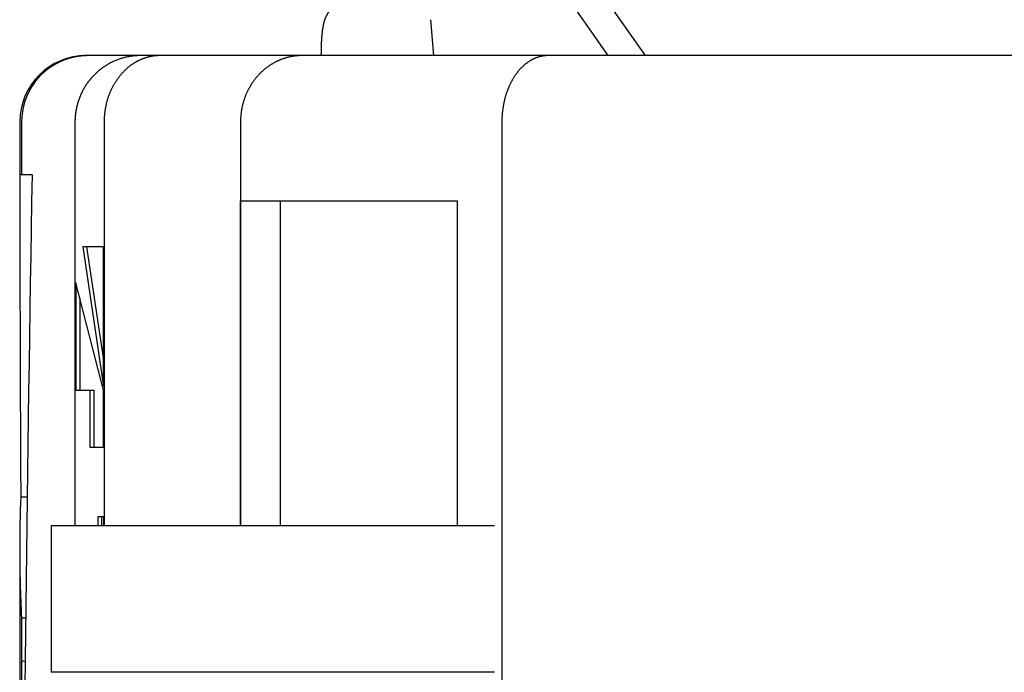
# Model space of a CAD drawing. Extents: x 17270 to 64146, y 4475 to 40036.
# Tile 42 of 53: x 33835 to 34574, y 36098 to 36588. Entities that reach past the tile are written whole.
import ezdxf

# ---------------------------------------------------------------- set-up
doc = ezdxf.new("R2010")
doc.units = 0
doc.layers.get('0').update_dxf_attribs({"linetype": 'CONTINUOUS'})

msp = doc.modelspace()

# ---------------------------------------------------------------- linework, layer by layer
at = {"color": 104, "linetype": 'Continuous'}
for p, q in [((34276.83, 36561.37), (34182.67, 36695.89)), ((34304.83, 36561.37), (34210.67, 36695.89)), ((34145.95, 36561.37), (34143.61, 36588.34)), ((33885.07, 36561.37), (33885.59, 36561.37)), ((35592.97, 36561.37), (33885.59, 36561.37)), ((34510.63, 36561.37), (34510.62, 36561.37)), ((33835.07, 36511.37), (33835.07, 36471.67)), ((33836.43, 36511.37), (33836.43, 36471.67)), ((33876.56, 36511.37), (33876.56, 36208.07)), ((33898.43, 36511.37), (33898.43, 36208.07)), ((34000.83, 36511.37), (34000.83, 36208.07)), ((34197.03, 36511.37), (34197.03, 33921.17)), ((33836.43, 36471.67), (33835.07, 36471.67)), ((33844.38, 36471.67), (33836.43, 36471.67)), ((34000.95, 36208.07), (34000.95, 36452.17)), ((34000.95, 36452.17), (34163.72, 36452.17)), ((34030.82, 36208.07), (34030.82, 36452.17)), ((34163.72, 36208.07), (34163.72, 36452.17)), ((33882.4, 36417.65), (33898.11, 36312.8)), ((33898.11, 36417.65), (33882.4, 36417.65)), ((33885.35, 36417.65), (33898.11, 36332.44)), ((33898.11, 36312.8), (33898.11, 36417.65)), ((33898.11, 36310.11), (33877.32, 36390.76)), ((33877.32, 36390.76), (33877.32, 36310.11)), ((33880.26, 36379.34), (33880.26, 36310.11)), ((33877.32, 36310.11), (33887.72, 36310.11)), ((33887.72, 36310.11), (33890.66, 36310.11)), ((33887.72, 36310.11), (33887.72, 36267.09)), ((33890.66, 36310.11), (33890.66, 36267.09)), ((33898.11, 36267.09), (33898.11, 36310.11)), ((33887.72, 36267.09), (33898.11, 36267.09)), ((33835.87, 36229.87), (33840.66, 36229.87)), ((33893.9, 36215.09), (33898.11, 36215.09)), ((33893.9, 36208.07), (33893.9, 36215.09)), ((33896.85, 36208.07), (33896.85, 36215.09)), ((33898.11, 36215.09), (33898.11, 36208.07)), ((33858.63, 36208.07), (33858.63, 36098.07)), ((34191.63, 36208.07), (33858.63, 36208.07)), ((33835.07, 36190.61), (33835.07, 35365.72)), ((33836.43, 36138.97), (33839.5, 36139.1)), ((33836.43, 36138.97), (33836.43, 36107.05)), ((33836.43, 36107.05), (33839.11, 36106.19)), ((34191.63, 36098.07), (33858.63, 36098.07))]:
    msp.add_line(p, q, dxfattribs=at)
for centre, radius, start, end in [((33885.07, 36511.37), 50, 90, 180), ((93627.71, 36537.62), 59792.64, 180.063197, 180.294901), ((34805.41, 36190.66), 970.34, 177.68408, 180.0028), ((34821.75, 36190.71), 986.67, 180.0059, 183.00591), ((94913.67, 35699.62), 61078.6, 179.617799, 179.870817)]:
    msp.add_arc(centre, radius, start, end, dxfattribs=at)
for centre, major_axis, ratio, start_param, end_param in [((33886.03, 36511.36), (0.38, -49.99), 0.99204, 4.061045, 4.704683), ((33886.04, 36511.36), (0.6, -50), 0.992138, 4.056802, 4.700364), ((36582.67, 37942.17), (-554.59, -13124.67), 0.205037, 4.833325, 4.883077)]:
    msp.add_ellipse(centre, major_axis=major_axis, ratio=ratio, start_param=start_param, end_param=end_param, dxfattribs=at)
for points, knots in [([(34061.51, 36561.37), (34061.51, 36561.44), (34061.51, 36561.57), (34061.51, 36561.76), (34061.51, 36561.95), (34061.51, 36562.15), (34061.51, 36562.34), (34061.51, 36562.54), (34061.52, 36562.73), (34061.52, 36562.93), (34061.52, 36563.12), (34061.52, 36563.32), (34061.52, 36563.51), (34061.53, 36563.71), (34061.53, 36563.9), (34061.53, 36564.1), (34061.53, 36564.29), (34061.54, 36564.49), (34061.54, 36564.68), (34061.54, 36564.87), (34061.55, 36565.07), (34061.55, 36565.26), (34061.55, 36565.46), (34061.56, 36565.65), (34061.56, 36565.85), (34061.56, 36566.04), (34061.57, 36566.24), (34061.57, 36566.43), (34061.58, 36566.63), (34061.58, 36566.82), (34061.59, 36567.02), (34061.59, 36567.21), (34061.6, 36567.41), (34061.6, 36567.6), (34061.61, 36567.79), (34061.61, 36567.99), (34061.62, 36568.18), (34061.62, 36568.38), (34061.63, 36568.57), (34061.64, 36568.77), (34061.64, 36568.96), (34061.65, 36569.16), (34061.66, 36569.35), (34061.66, 36569.55), (34061.67, 36569.74), (34061.68, 36569.94), (34061.68, 36570.13), (34061.69, 36570.32), (34061.7, 36570.52), (34061.71, 36570.71), (34061.72, 36570.91), (34061.73, 36571.1), (34061.73, 36571.3), (34061.74, 36571.49), (34061.75, 36571.69), (34061.76, 36571.88), (34061.77, 36572.07), (34061.78, 36572.27), (34061.79, 36572.46), (34061.8, 36572.66), (34061.81, 36572.85), (34061.82, 36573.05), (34061.84, 36573.24), (34061.85, 36573.44), (34061.86, 36573.63), (34061.87, 36573.82), (34061.88, 36574.02), (34061.9, 36574.21), (34061.91, 36574.41), (34061.92, 36574.6), (34061.93, 36574.8), (34061.95, 36574.99), (34061.96, 36575.18), (34061.98, 36575.38), (34061.99, 36575.57), (34062.01, 36575.77), (34062.02, 36575.96), (34062.04, 36576.15), (34062.05, 36576.35), (34062.07, 36576.54), (34062.09, 36576.74), (34062.1, 36576.93), (34062.12, 36577.12), (34062.14, 36577.32), (34062.16, 36577.51), (34062.18, 36577.71), (34062.2, 36577.9), (34062.22, 36578.09), (34062.24, 36578.29), (34062.26, 36578.48), (34062.28, 36578.67), (34062.3, 36578.87), (34062.32, 36579.06), (34062.34, 36579.25), (34062.36, 36579.45), (34062.39, 36579.64), (34062.41, 36579.83), (34062.44, 36580.03), (34062.46, 36580.22), (34062.49, 36580.41), (34062.51, 36580.61), (34062.54, 36580.8), (34062.57, 36580.99), (34062.59, 36581.18), (34062.62, 36581.38), (34062.65, 36581.57), (34062.68, 36581.76), (34062.71, 36581.95), (34062.74, 36582.15), (34062.77, 36582.34), (34062.81, 36582.53), (34062.84, 36582.72), (34062.87, 36582.91), (34062.91, 36583.11), (34062.94, 36583.3), (34062.98, 36583.49), (34063.02, 36583.68), (34063.05, 36583.87), (34063.09, 36584.06), (34063.13, 36584.25), (34063.17, 36584.44), (34063.22, 36584.63), (34063.26, 36584.82), (34063.3, 36585.01), (34063.35, 36585.2), (34063.39, 36585.39), (34063.44, 36585.58), (34063.48, 36585.77), (34063.53, 36585.96), (34063.58, 36586.15), (34063.63, 36586.33), (34063.68, 36586.52), (34063.74, 36586.71), (34063.79, 36586.9), (34063.85, 36587.08), (34063.9, 36587.27), (34063.96, 36587.46), (34064.02, 36587.64), (34064.08, 36587.83), (34064.14, 36588.01), (34064.2, 36588.2), (34064.27, 36588.38), (34064.33, 36588.56), (34064.4, 36588.75), (34064.47, 36588.93), (34064.53, 36589.11), (34064.6, 36589.29), (34064.68, 36589.47), (34064.75, 36589.65), (34064.82, 36589.84), (34064.9, 36590.01), (34064.98, 36590.19), (34065.05, 36590.37), (34065.13, 36590.55), (34065.21, 36590.73), (34065.3, 36590.9), (34065.38, 36591.08), (34065.47, 36591.25), (34065.55, 36591.43), (34065.64, 36591.6), (34065.73, 36591.77), (34065.82, 36591.95), (34065.91, 36592.12), (34066.01, 36592.29), (34066.1, 36592.46), (34066.2, 36592.63), (34066.3, 36592.8), (34066.4, 36592.96), (34066.5, 36593.13), (34066.6, 36593.3), (34066.7, 36593.46), (34066.81, 36593.62), (34066.92, 36593.79), (34067.02, 36593.95), (34067.13, 36594.11), (34067.24, 36594.27), (34067.36, 36594.43), (34067.47, 36594.59), (34067.59, 36594.74), (34067.7, 36594.9), (34067.82, 36595.06), (34067.94, 36595.21), (34068.06, 36595.36), (34068.18, 36595.51), (34068.31, 36595.66), (34068.43, 36595.81), (34068.56, 36595.96), (34068.68, 36596.11), (34068.81, 36596.26), (34068.94, 36596.4), (34069.07, 36596.55), (34069.21, 36596.69), (34069.34, 36596.83), (34069.47, 36596.97), (34069.61, 36597.11), (34069.75, 36597.25), (34069.89, 36597.38), (34070.03, 36597.52), (34070.17, 36597.65), (34070.31, 36597.78), (34070.46, 36597.92), (34070.6, 36598.05), (34070.75, 36598.17), (34070.9, 36598.3), (34071.04, 36598.43), (34071.19, 36598.55), (34071.34, 36598.67), (34071.5, 36598.8), (34071.65, 36598.92), (34071.8, 36599.03), (34071.96, 36599.15), (34072.12, 36599.27), (34072.27, 36599.38), (34072.43, 36599.5), (34072.59, 36599.61), (34072.75, 36599.72), (34072.86, 36599.79), (34072.91, 36599.83)], [0, 0, 0, 0, 0.194696, 0.389391, 0.584087, 0.778782, 0.973477, 1.168172, 1.362867, 1.557562, 1.752258, 1.946953, 2.141648, 2.336343, 2.531039, 2.725734, 2.920429, 3.115124, 3.309819, 3.504515, 3.69921, 3.893905, 4.0886, 4.283295, 4.477991, 4.672686, 4.867381, 5.062076, 5.256772, 5.451467, 5.646162, 5.840857, 6.035553, 6.230248, 6.424943, 6.619638, 6.814334, 7.009029, 7.203724, 7.398419, 7.593115, 7.78781, 7.982505, 8.1772, 8.371896, 8.566591, 8.761286, 8.955982, 9.150677, 9.345372, 9.540067, 9.734763, 9.929458, 10.124153, 10.318849, 10.513544, 10.708239, 10.902935, 11.09763, 11.292325, 11.487021, 11.681716, 11.876412, 12.071107, 12.265802, 12.460498, 12.655193, 12.849889, 13.044584, 13.239279, 13.433975, 13.62867, 13.823366, 14.018061, 14.212757, 14.407452, 14.602148, 14.796843, 14.991539, 15.186234, 15.38093, 15.575626, 15.770321, 15.965017, 16.159712, 16.354408, 16.549104, 16.743799, 16.938495, 17.133191, 17.327887, 17.522583, 17.717278, 17.911974, 18.10667, 18.301366, 18.496062, 18.690758, 18.885454, 19.08015, 19.274846, 19.469542, 19.664239, 19.858935, 20.053631, 20.248328, 20.443024, 20.637721, 20.832417, 21.027114, 21.221811, 21.416508, 21.611205, 21.805902, 22.000599, 22.195297, 22.389994, 22.584692, 22.77939, 22.974088, 23.168786, 23.363484, 23.558182, 23.752881, 23.94758, 24.142279, 24.336978, 24.531678, 24.726378, 24.921078, 25.115778, 25.310478, 25.50518, 25.699881, 25.894582, 26.089284, 26.283986, 26.478689, 26.673391, 26.868095, 27.0628, 27.257506, 27.452214, 27.646924, 27.841635, 28.036347, 28.231062, 28.425778, 28.620495, 28.815212, 29.009929, 29.204645, 29.399361, 29.594079, 29.788797, 29.983515, 30.178234, 30.372954, 30.567673, 30.762393, 30.957115, 31.151838, 31.346561, 31.541285, 31.73601, 31.930735, 32.12546, 32.320187, 32.514915, 32.709643, 32.904373, 33.099103, 33.293833, 33.488563, 33.683294, 33.878027, 34.07276, 34.267494, 34.462229, 34.656964, 34.851699, 35.046435, 35.241171, 35.435908, 35.630647, 35.825385, 36.020124, 36.214863, 36.409602, 36.604341, 36.799081, 36.99382, 37.18856, 37.3833, 37.578041, 37.772783, 37.967525, 38.162268, 38.357013, 38.55176, 38.746508, 38.941258, 39.136007, 39.330755, 39.525502, 39.720246, 39.914986, 40.109722, 40.304453, 40.499181, 40.693909, 40.888639, 41.083375, 41.27812, 41.472877, 41.667649, 41.862438, 41.862438, 41.862438, 41.862438]), ([(33885.59, 36561.37), (33885.49, 36561.37), (33885.3, 36561.37), (33885.01, 36561.37), (33884.73, 36561.36), (33884.45, 36561.36), (33884.19, 36561.35), (33883.93, 36561.34), (33883.69, 36561.33), (33883.44, 36561.32), (33883.21, 36561.31), (33882.97, 36561.3), (33882.73, 36561.29), (33882.48, 36561.27), (33882.23, 36561.25), (33881.97, 36561.24), (33881.71, 36561.21), (33881.43, 36561.19), (33881.14, 36561.17), (33880.86, 36561.14), (33880.56, 36561.11), (33880.27, 36561.08), (33879.98, 36561.04), (33879.68, 36561.01), (33879.39, 36560.97), (33879.1, 36560.93), (33878.81, 36560.89), (33878.51, 36560.85), (33878.22, 36560.8), (33877.93, 36560.76), (33877.64, 36560.71), (33877.35, 36560.66), (33877.05, 36560.61), (33876.76, 36560.55), (33876.47, 36560.5), (33876.18, 36560.44), (33875.89, 36560.38), (33875.6, 36560.32), (33875.3, 36560.26), (33875.01, 36560.19), (33874.72, 36560.13), (33874.43, 36560.06), (33874.14, 36559.99), (33873.85, 36559.92), (33873.56, 36559.84), (33873.27, 36559.77), (33872.98, 36559.69), (33872.69, 36559.61), (33872.4, 36559.53), (33872.11, 36559.45), (33871.82, 36559.36), (33871.54, 36559.27), (33871.25, 36559.18), (33870.96, 36559.09), (33870.67, 36559), (33870.38, 36558.9), (33870.09, 36558.81), (33869.81, 36558.71), (33869.52, 36558.61), (33869.23, 36558.5), (33868.95, 36558.4), (33868.66, 36558.29), (33868.37, 36558.18), (33868.09, 36558.07), (33867.8, 36557.96), (33867.52, 36557.85), (33867.23, 36557.73), (33866.95, 36557.61), (33866.66, 36557.49), (33866.38, 36557.37), (33866.09, 36557.24), (33865.81, 36557.12), (33865.53, 36556.99), (33865.24, 36556.86), (33864.96, 36556.72), (33864.68, 36556.59), (33864.4, 36556.45), (33864.12, 36556.31), (33863.83, 36556.17), (33863.55, 36556.03), (33863.27, 36555.88), (33862.99, 36555.74), (33862.72, 36555.59), (33862.44, 36555.43), (33862.16, 36555.28), (33861.88, 36555.12), (33861.6, 36554.97), (33861.33, 36554.81), (33861.05, 36554.64), (33860.77, 36554.48), (33860.5, 36554.31), (33860.22, 36554.14), (33859.95, 36553.97), (33859.67, 36553.8), (33859.4, 36553.62), (33859.13, 36553.45), (33858.86, 36553.27), (33858.58, 36553.09), (33858.31, 36552.9), (33858.04, 36552.71), (33857.77, 36552.53), (33857.5, 36552.33), (33857.23, 36552.14), (33856.97, 36551.95), (33856.7, 36551.75), (33856.43, 36551.55), (33856.17, 36551.35), (33855.9, 36551.14), (33855.64, 36550.93), (33855.37, 36550.73), (33855.11, 36550.51), (33854.85, 36550.3), (33854.59, 36550.08), (33854.33, 36549.87), (33854.07, 36549.65), (33853.81, 36549.42), (33853.55, 36549.2), (33853.3, 36548.97), (33853.04, 36548.74), (33852.79, 36548.51), (33852.53, 36548.27), (33852.28, 36548.04), (33852.03, 36547.8), (33851.78, 36547.55), (33851.53, 36547.31), (33851.28, 36547.06), (33851.03, 36546.82), (33850.78, 36546.56), (33850.54, 36546.31), (33850.29, 36546.06), (33850.05, 36545.8), (33849.81, 36545.54), (33849.57, 36545.28), (33849.33, 36545.01), (33849.09, 36544.74), (33848.86, 36544.47), (33848.62, 36544.2), (33848.39, 36543.93), (33848.15, 36543.65), (33847.92, 36543.37), (33847.69, 36543.09), (33847.47, 36542.81), (33847.24, 36542.53), (33847.02, 36542.24), (33846.79, 36541.95), (33846.57, 36541.66), (33846.43, 36541.47), (33846.35, 36541.37)], [0, 0, 0, 0, 0.292818, 0.581734, 0.863926, 1.137644, 1.401911, 1.656866, 1.903896, 2.145227, 2.383506, 2.621381, 2.861294, 3.105599, 3.356423, 3.615441, 3.883665, 4.161222, 4.447141, 4.739133, 5.033563, 5.328194, 5.62296, 5.91786, 6.212903, 6.508096, 6.803445, 7.098958, 7.394643, 7.690507, 7.986558, 8.282803, 8.579249, 8.875905, 9.172777, 9.469875, 9.767204, 10.064773, 10.362591, 10.660663, 10.959, 11.257607, 11.556494, 11.855668, 12.155137, 12.45491, 12.754994, 13.055397, 13.356129, 13.657196, 13.958608, 14.260372, 14.562497, 14.864991, 15.167863, 15.471122, 15.774775, 16.078832, 16.383301, 16.68819, 16.99351, 17.299265, 17.605465, 17.912118, 18.21923, 18.526809, 18.834865, 19.143405, 19.452437, 19.76197, 20.072012, 20.382571, 20.693655, 21.005275, 21.317437, 21.630151, 21.943425, 22.257268, 22.571689, 22.886696, 23.202298, 23.518503, 23.835321, 24.15276, 24.470829, 24.789536, 25.10889, 25.428899, 25.749571, 26.070916, 26.392941, 26.715655, 27.039065, 27.363181, 27.688009, 28.013558, 28.339835, 28.666848, 28.994604, 29.323111, 29.652375, 29.982405, 30.313207, 30.644788, 30.977156, 31.310315, 31.644273, 31.979037, 32.314611, 32.651003, 32.988217, 33.326258, 33.665131, 34.004842, 34.345394, 34.68679, 35.029036, 35.372132, 35.716084, 36.060891, 36.406557, 36.753083, 37.10047, 37.448731, 37.797876, 38.147912, 38.498838, 38.85065, 39.203339, 39.556893, 39.911295, 40.266528, 40.622573, 40.979409, 41.337015, 41.695371, 42.054455, 42.414249, 42.774737, 43.135905, 43.497742, 43.860241, 44.223392, 44.587179, 44.951576, 45.316552, 45.682076, 45.682076, 45.682076, 45.682076]), ([(33886.7, 36561.37), (33886.58, 36561.37), (33886.35, 36561.37), (33886, 36561.37), (33885.67, 36561.36), (33885.34, 36561.35), (33885.03, 36561.34), (33884.73, 36561.33), (33884.44, 36561.32), (33884.15, 36561.31), (33883.86, 36561.29), (33883.57, 36561.28), (33883.27, 36561.26), (33882.95, 36561.23), (33882.63, 36561.21), (33882.29, 36561.18), (33881.95, 36561.15), (33881.61, 36561.12), (33881.26, 36561.08), (33880.9, 36561.04), (33880.55, 36561), (33880.2, 36560.96), (33879.84, 36560.91), (33879.49, 36560.86), (33879.14, 36560.81), (33878.79, 36560.76), (33878.43, 36560.7), (33878.08, 36560.64), (33877.73, 36560.58), (33877.38, 36560.52), (33877.03, 36560.45), (33876.68, 36560.38), (33876.33, 36560.31), (33875.98, 36560.24), (33875.63, 36560.16), (33875.28, 36560.08), (33874.93, 36560), (33874.58, 36559.92), (33874.24, 36559.83), (33873.89, 36559.75), (33873.54, 36559.65), (33873.2, 36559.56), (33872.85, 36559.47), (33872.51, 36559.37), (33872.16, 36559.27), (33871.82, 36559.16), (33871.47, 36559.06), (33871.13, 36558.95), (33870.79, 36558.84), (33870.45, 36558.73), (33870.11, 36558.61), (33869.76, 36558.49), (33869.43, 36558.37), (33869.09, 36558.25), (33868.75, 36558.12), (33868.41, 36558), (33868.07, 36557.86), (33867.74, 36557.73), (33867.4, 36557.6), (33867.07, 36557.46), (33866.73, 36557.32), (33866.4, 36557.18), (33866.07, 36557.03), (33865.74, 36556.88), (33865.41, 36556.73), (33865.08, 36556.58), (33864.75, 36556.42), (33864.42, 36556.27), (33864.09, 36556.11), (33863.77, 36555.94), (33863.44, 36555.78), (33863.12, 36555.61), (33862.8, 36555.44), (33862.47, 36555.27), (33862.15, 36555.1), (33861.83, 36554.92), (33861.52, 36554.74), (33861.2, 36554.56), (33860.88, 36554.37), (33860.57, 36554.18), (33860.25, 36554), (33859.94, 36553.8), (33859.63, 36553.61), (33859.32, 36553.41), (33859.01, 36553.21), (33858.7, 36553.01), (33858.4, 36552.81), (33858.09, 36552.6), (33857.79, 36552.39), (33857.48, 36552.18), (33857.18, 36551.97), (33856.88, 36551.75), (33856.59, 36551.54), (33856.29, 36551.32), (33855.99, 36551.09), (33855.7, 36550.87), (33855.41, 36550.64), (33855.12, 36550.41), (33854.83, 36550.18), (33854.54, 36549.94), (33854.25, 36549.71), (33853.97, 36549.47), (33853.69, 36549.23), (33853.41, 36548.99), (33853.13, 36548.74), (33852.85, 36548.49), (33852.58, 36548.24), (33852.3, 36547.99), (33852.03, 36547.74), (33851.76, 36547.48), (33851.49, 36547.22), (33851.23, 36546.96), (33850.96, 36546.7), (33850.7, 36546.44), (33850.44, 36546.17), (33850.18, 36545.9), (33849.93, 36545.63), (33849.67, 36545.36), (33849.42, 36545.09), (33849.17, 36544.81), (33848.92, 36544.53), (33848.68, 36544.26), (33848.44, 36543.97), (33848.2, 36543.69), (33847.96, 36543.41), (33847.72, 36543.12), (33847.49, 36542.83), (33847.26, 36542.54), (33847.03, 36542.25), (33846.8, 36541.96), (33846.58, 36541.67), (33846.43, 36541.47), (33846.35, 36541.37)], [0, 0, 0, 0, 0.354251, 0.702459, 1.040327, 1.365153, 1.675825, 1.974188, 2.264158, 2.550419, 2.837521, 3.130314, 3.432917, 3.748058, 4.076655, 4.417385, 4.757041, 5.099112, 5.454253, 5.810185, 6.166189, 6.522272, 6.878437, 7.234689, 7.591033, 7.947474, 8.304016, 8.660662, 9.017419, 9.374289, 9.731277, 10.088387, 10.445623, 10.802988, 11.160487, 11.518124, 11.875901, 12.233823, 12.591893, 12.950114, 13.30849, 13.667025, 14.025721, 14.384581, 14.743609, 15.102809, 15.462181, 15.821731, 16.181461, 16.541373, 16.90147, 17.261755, 17.62223, 17.982899, 18.343764, 18.704826, 19.066089, 19.427556, 19.789227, 20.151106, 20.513194, 20.875494, 21.238009, 21.600738, 21.963686, 22.326854, 22.690243, 23.053855, 23.417692, 23.781756, 24.146049, 24.510571, 24.875325, 25.240311, 25.605532, 25.970989, 26.336683, 26.702615, 27.068787, 27.435198, 27.801848, 28.168737, 28.535863, 28.903226, 29.270823, 29.638653, 30.006713, 30.375001, 30.743513, 31.112245, 31.481194, 31.850356, 32.219726, 32.589299, 32.95907, 33.329033, 33.699183, 34.069512, 34.440015, 34.810685, 35.181514, 35.552495, 35.92362, 36.29488, 36.666268, 37.037773, 37.409388, 37.781101, 38.152904, 38.524786, 38.896736, 39.268744, 39.640797, 40.01288, 40.38498, 40.75708, 41.129163, 41.501212, 41.873207, 42.24513, 42.61696, 42.988677, 43.360258, 43.731681, 44.102922, 44.473956, 44.844758, 45.215302, 45.585561, 45.955506, 46.325109, 46.69434, 46.69434, 46.69434, 46.69434]), ([(33925.71, 36561.37), (33925.24, 36561.37), (33924.31, 36561.36), (33922.9, 36561.3), (33921.49, 36561.19), (33920.09, 36561.05), (33918.7, 36560.87), (33917.3, 36560.64), (33915.92, 36560.38), (33914.54, 36560.07), (33913.18, 36559.72), (33911.82, 36559.34), (33910.48, 36558.92), (33909.15, 36558.45), (33907.83, 36557.95), (33906.52, 36557.41), (33905.24, 36556.83), (33903.97, 36556.22), (33902.71, 36555.57), (33901.48, 36554.88), (33900.27, 36554.16), (33899.08, 36553.4), (33897.91, 36552.61), (33896.76, 36551.78), (33895.63, 36550.93), (33894.54, 36550.04), (33893.46, 36549.11), (33892.42, 36548.16), (33891.4, 36547.18), (33890.41, 36546.17), (33889.44, 36545.13), (33888.51, 36544.06), (33887.61, 36542.97), (33886.74, 36541.85), (33885.9, 36540.71), (33885.09, 36539.54), (33884.32, 36538.35), (33883.58, 36537.14), (33882.88, 36535.91), (33882.21, 36534.66), (33881.57, 36533.39), (33880.97, 36532.1), (33880.41, 36530.79), (33879.88, 36529.47), (33879.4, 36528.14), (33878.94, 36526.79), (33878.53, 36525.43), (33878.16, 36524.05), (33877.82, 36522.67), (33877.52, 36521.28), (33877.27, 36519.88), (33877.05, 36518.47), (33876.87, 36517.06), (33876.73, 36515.64), (33876.63, 36514.22), (33876.57, 36512.8), (33876.56, 36511.85), (33876.56, 36511.37)], [0, 0, 0, 0, 1.408281, 2.816588, 4.224949, 5.63339, 7.041936, 8.450614, 9.859446, 11.268454, 12.677661, 14.087084, 15.496741, 16.906647, 18.316815, 19.727255, 21.137974, 22.548982, 23.960292, 25.371919, 26.783876, 28.196177, 29.608836, 31.021865, 32.435277, 33.849082, 35.26329, 36.677909, 38.092947, 39.508411, 40.924305, 42.340634, 43.757401, 45.174606, 46.592253, 48.01034, 49.428868, 50.847835, 52.26724, 53.687079, 55.107347, 56.528036, 57.949135, 59.370629, 60.792505, 62.214743, 63.637323, 65.060223, 66.483418, 67.906882, 69.330587, 70.754504, 72.178601, 73.602844, 75.0272, 76.451633, 77.876105, 77.876105, 77.876105, 77.876105]), ([(33940.37, 36561.37), (33940.13, 36561.37), (33939.64, 36561.37), (33938.91, 36561.34), (33938.17, 36561.3), (33937.44, 36561.25), (33936.71, 36561.18), (33935.98, 36561.1), (33935.25, 36561), (33934.52, 36560.88), (33933.8, 36560.75), (33933.07, 36560.61), (33932.35, 36560.45), (33931.63, 36560.27), (33930.91, 36560.08), (33930.19, 36559.88), (33929.48, 36559.66), (33928.76, 36559.42), (33928.05, 36559.17), (33927.35, 36558.9), (33926.65, 36558.62), (33925.95, 36558.32), (33925.25, 36558.01), (33924.56, 36557.68), (33923.87, 36557.34), (33923.19, 36556.99), (33922.51, 36556.61), (33921.84, 36556.23), (33921.17, 36555.83), (33920.51, 36555.41), (33919.85, 36554.98), (33919.19, 36554.53), (33918.55, 36554.07), (33917.91, 36553.6), (33917.27, 36553.1), (33916.64, 36552.6), (33916.02, 36552.08), (33915.4, 36551.55), (33914.79, 36551), (33914.19, 36550.44), (33913.6, 36549.86), (33913.01, 36549.27), (33912.44, 36548.67), (33911.87, 36548.05), (33911.3, 36547.42), (33910.75, 36546.77), (33910.21, 36546.11), (33909.67, 36545.44), (33909.15, 36544.76), (33908.63, 36544.06), (33908.13, 36543.35), (33907.63, 36542.62), (33907.14, 36541.89), (33906.67, 36541.14), (33906.21, 36540.38), (33905.75, 36539.6), (33905.31, 36538.82), (33904.88, 36538.02), (33904.47, 36537.22), (33904.06, 36536.4), (33903.67, 36535.57), (33903.29, 36534.73), (33902.92, 36533.88), (33902.57, 36533.02), (33902.22, 36532.15), (33901.9, 36531.28), (33901.58, 36530.39), (33901.28, 36529.49), (33900.99, 36528.59), (33900.72, 36527.68), (33900.46, 36526.76), (33900.22, 36525.83), (33899.99, 36524.9), (33899.78, 36523.96), (33899.58, 36523.02), (33899.4, 36522.07), (33899.23, 36521.11), (33899.08, 36520.15), (33898.94, 36519.18), (33898.82, 36518.22), (33898.72, 36517.24), (33898.63, 36516.27), (33898.56, 36515.29), (33898.5, 36514.31), (33898.46, 36513.33), (33898.44, 36512.35), (33898.43, 36511.7), (33898.43, 36511.37)], [0, 0, 0, 0, 0.732901, 1.465943, 2.199272, 2.933034, 3.667373, 4.402432, 5.138352, 5.875273, 6.613333, 7.352669, 8.093415, 8.835706, 9.579672, 10.325443, 11.073148, 11.822912, 12.574862, 13.329118, 14.085802, 14.845032, 15.606926, 16.371597, 17.139158, 17.909719, 18.683388, 19.460271, 20.240471, 21.024099, 21.811264, 22.60207, 23.396614, 24.194989, 24.997281, 25.803571, 26.613936, 27.428446, 28.247167, 29.070163, 29.897489, 30.729199, 31.565342, 32.405962, 33.251101, 34.100796, 34.955079, 35.813967, 36.677461, 37.545559, 38.418253, 39.295528, 40.177366, 41.063744, 41.954633, 42.850002, 43.749813, 44.654023, 45.562587, 46.475452, 47.392564, 48.313863, 49.239275, 50.168711, 51.102071, 52.03925, 52.980134, 53.924604, 54.872533, 55.82379, 56.778235, 57.735722, 58.696099, 59.65921, 60.62489, 61.592969, 62.563271, 63.535613, 64.509808, 65.485661, 66.462971, 67.441582, 68.421361, 69.402065, 70.383389, 71.365036, 72.346782, 72.346782, 72.346782, 72.346782]), ([(34047.05, 36561.37), (34046.79, 36561.37), (34046.26, 36561.37), (34045.47, 36561.34), (34044.68, 36561.31), (34043.89, 36561.26), (34043.1, 36561.19), (34042.31, 36561.11), (34041.53, 36561.02), (34040.74, 36560.91), (34039.96, 36560.79), (34039.17, 36560.65), (34038.39, 36560.5), (34037.61, 36560.33), (34036.83, 36560.15), (34036.06, 36559.95), (34035.28, 36559.74), (34034.51, 36559.52), (34033.75, 36559.28), (34032.98, 36559.02), (34032.22, 36558.75), (34031.46, 36558.47), (34030.7, 36558.17), (34029.95, 36557.85), (34029.21, 36557.53), (34028.46, 36557.18), (34027.72, 36556.83), (34026.99, 36556.45), (34026.26, 36556.07), (34025.53, 36555.67), (34024.81, 36555.25), (34024.1, 36554.82), (34023.39, 36554.37), (34022.69, 36553.91), (34021.99, 36553.44), (34021.3, 36552.95), (34020.62, 36552.44), (34019.94, 36551.92), (34019.27, 36551.39), (34018.6, 36550.84), (34017.95, 36550.28), (34017.3, 36549.7), (34016.66, 36549.11), (34016.03, 36548.5), (34015.41, 36547.88), (34014.79, 36547.25), (34014.19, 36546.6), (34013.59, 36545.93), (34013, 36545.26), (34012.43, 36544.56), (34011.86, 36543.86), (34011.31, 36543.14), (34010.76, 36542.41), (34010.23, 36541.66), (34009.71, 36540.91), (34009.2, 36540.13), (34008.7, 36539.35), (34008.22, 36538.55), (34007.74, 36537.74), (34007.28, 36536.92), (34006.84, 36536.09), (34006.41, 36535.24), (34005.99, 36534.39), (34005.58, 36533.52), (34005.19, 36532.64), (34004.82, 36531.75), (34004.46, 36530.85), (34004.12, 36529.94), (34003.79, 36529.02), (34003.47, 36528.09), (34003.18, 36527.16), (34002.9, 36526.21), (34002.64, 36525.26), (34002.39, 36524.3), (34002.16, 36523.33), (34001.95, 36522.36), (34001.76, 36521.38), (34001.58, 36520.4), (34001.43, 36519.41), (34001.29, 36518.41), (34001.17, 36517.41), (34001.06, 36516.41), (34000.98, 36515.41), (34000.91, 36514.4), (34000.87, 36513.39), (34000.84, 36512.38), (34000.83, 36511.71), (34000.83, 36511.37)], [0, 0, 0, 0, 0.79092, 1.581916, 2.373092, 3.16455, 3.956396, 4.748731, 5.541661, 6.335287, 7.129712, 7.92504, 8.721373, 9.518813, 10.317462, 11.117422, 11.918794, 12.721681, 13.526183, 14.332402, 15.140437, 15.95039, 16.762359, 17.576446, 18.392744, 19.211347, 20.032345, 20.855832, 21.681901, 22.510644, 23.342155, 24.176526, 25.013851, 25.854221, 26.697726, 27.544458, 28.394502, 29.247947, 30.104878, 30.965376, 31.829522, 32.697395, 33.569067, 34.444604, 35.324064, 36.2075, 37.094958, 37.986478, 38.882096, 39.781839, 40.685732, 41.593792, 42.50603, 43.422451, 44.343057, 45.267841, 46.196791, 47.129888, 48.067108, 49.008421, 49.953787, 50.903163, 51.8565, 52.813744, 53.774832, 54.739686, 55.708222, 56.680339, 57.655932, 58.634883, 59.617064, 60.602341, 61.590569, 62.581597, 63.575263, 64.5714, 65.569832, 66.570375, 67.57284, 68.577029, 69.582738, 70.589759, 71.597881, 72.606888, 73.616562, 74.626682, 75.637026, 75.637026, 75.637026, 75.637026]), ([(34231.8, 36561.37), (34231.59, 36561.37), (34231.17, 36561.37), (34230.55, 36561.34), (34229.92, 36561.3), (34229.29, 36561.24), (34228.66, 36561.17), (34228.04, 36561.08), (34227.41, 36560.98), (34226.79, 36560.86), (34226.17, 36560.72), (34225.55, 36560.56), (34224.93, 36560.39), (34224.31, 36560.21), (34223.7, 36560.01), (34223.09, 36559.79), (34222.48, 36559.56), (34221.87, 36559.31), (34221.27, 36559.04), (34220.67, 36558.76), (34220.07, 36558.46), (34219.48, 36558.15), (34218.89, 36557.82), (34218.3, 36557.48), (34217.72, 36557.12), (34217.14, 36556.75), (34216.57, 36556.36), (34216.01, 36555.95), (34215.44, 36555.53), (34214.88, 36555.09), (34214.33, 36554.64), (34213.79, 36554.18), (34213.24, 36553.7), (34212.71, 36553.21), (34212.18, 36552.7), (34211.66, 36552.17), (34211.14, 36551.64), (34210.63, 36551.09), (34210.13, 36550.52), (34209.63, 36549.94), (34209.14, 36549.35), (34208.66, 36548.74), (34208.18, 36548.12), (34207.71, 36547.49), (34207.26, 36546.84), (34206.8, 36546.19), (34206.36, 36545.52), (34205.93, 36544.83), (34205.5, 36544.14), (34205.08, 36543.43), (34204.67, 36542.71), (34204.28, 36541.98), (34203.88, 36541.24), (34203.5, 36540.49), (34203.13, 36539.72), (34202.77, 36538.95), (34202.42, 36538.17), (34202.08, 36537.37), (34201.75, 36536.57), (34201.42, 36535.76), (34201.11, 36534.93), (34200.81, 36534.1), (34200.52, 36533.26), (34200.24, 36532.42), (34199.98, 36531.56), (34199.72, 36530.7), (34199.47, 36529.83), (34199.24, 36528.95), (34199.01, 36528.06), (34198.8, 36527.17), (34198.6, 36526.27), (34198.41, 36525.37), (34198.24, 36524.46), (34198.07, 36523.55), (34197.92, 36522.63), (34197.78, 36521.71), (34197.65, 36520.78), (34197.53, 36519.85), (34197.43, 36518.92), (34197.33, 36517.98), (34197.25, 36517.04), (34197.18, 36516.1), (34197.13, 36515.16), (34197.09, 36514.21), (34197.05, 36513.26), (34197.04, 36512.32), (34197.03, 36511.69), (34197.03, 36511.37)], [0, 0, 0, 0, 0.628887, 1.257955, 1.887441, 2.517583, 3.148617, 3.780776, 4.414289, 5.049383, 5.686284, 6.325209, 6.966376, 7.609995, 8.256274, 8.905415, 9.557614, 10.213062, 10.871945, 11.534443, 12.200728, 12.870968, 13.545321, 14.223949, 14.907008, 15.594649, 16.287012, 16.98423, 17.686426, 18.393715, 19.106204, 19.823993, 20.547171, 21.275821, 22.010019, 22.749832, 23.495319, 24.246534, 25.003523, 25.766324, 26.534969, 27.309484, 28.089884, 28.876166, 29.668317, 30.466316, 31.270137, 32.079746, 32.895103, 33.71616, 34.542865, 35.375159, 36.212976, 37.056245, 37.904891, 38.75883, 39.617978, 40.482241, 41.351526, 42.225738, 43.104772, 43.988511, 44.876829, 45.76959, 46.666653, 47.567865, 48.473072, 49.38211, 50.294815, 51.211016, 52.13054, 53.053214, 53.978861, 54.907308, 55.838379, 56.771889, 57.707648, 58.645462, 59.585132, 60.526459, 61.46924, 62.413272, 63.358347, 64.304258, 65.250798, 66.197757, 67.144926, 67.144926, 67.144926, 67.144926])]:
    msp.add_open_spline(points, degree=3, knots=knots, dxfattribs=at)

doc.saveas('drawing.dxf')
